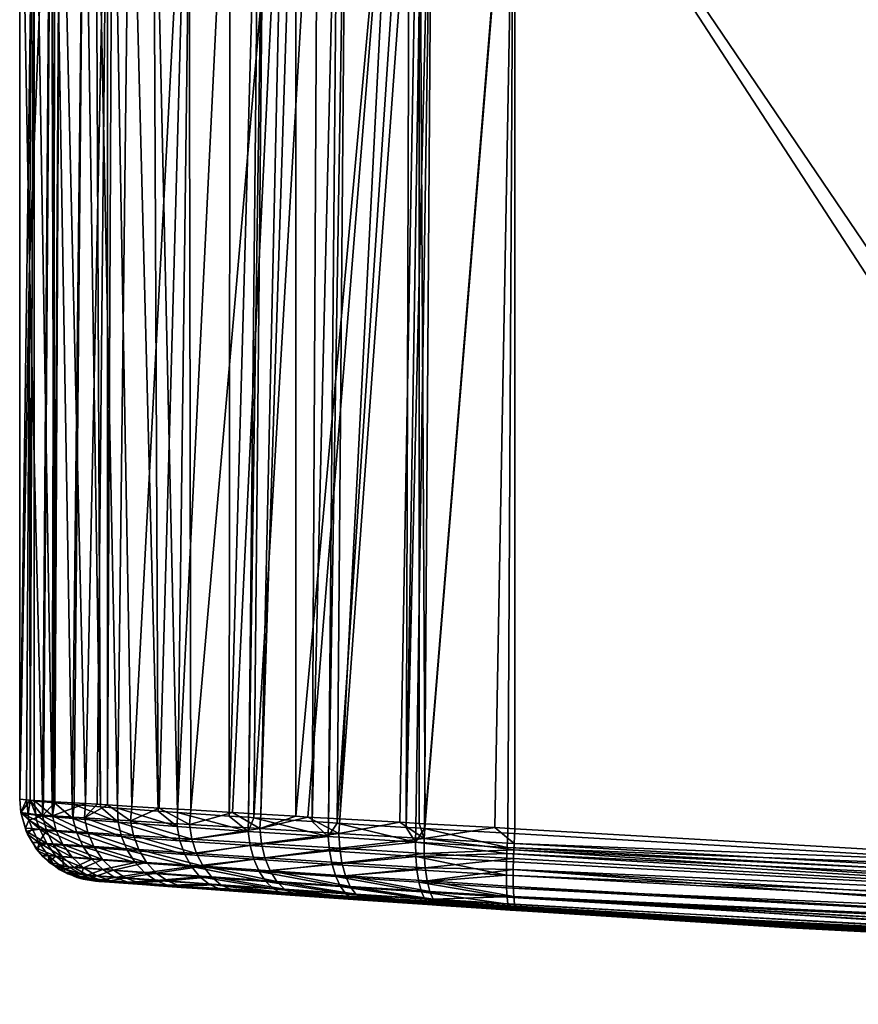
# Model space of a CAD drawing. Extents: x -0.096 to 0.096, y -0.15 to 0.
# Tile 1 of 256: x -0.096 to -0.076, y -0.048 to -0.024. Entities that reach past the tile are written whole.
import ezdxf

# ---------------------------------------------------------------- set-up
doc = ezdxf.new("R2010")
doc.units = 0
doc.layers.add('mesh', color=7, linetype='CONTINUOUS')

msp = doc.modelspace()

# ---------------------------------------------------------------- meshes
at = {"layer": 'mesh'}
mesh = msp.add_polyface(dxfattribs=at)
corners = [(-0.093675, -0.016482, 0.012563), (-0.093732, -0.017, 0.012599), (-0.09386, -0.017, 0.012331), (-0.09514, -0.017, 0.009329), (-0.094949, -0.016482, 0.009888), (-0.095014, -0.017, 0.00991), (-0.095649, -0.017, 0.007), (-0.095621, -0.016665, 0.006997), (-0.091873, -0.017, 0.014926), (-0.091825, -0.016482, 0.014878), (-0.089532, -0.017, 0.016769), (-0.095229, -0.017023, -0.009015), (-0.095227, -0.016653, -0.009012), (-0.09525, -0.017021, -0.008912), (-0.095164, -0.017026, -0.009341), (-0.092649, -0.016697, -0.013925), (-0.093332, -0.016689, -0.013036), (-0.092746, -0.01707, -0.013844), (-0.093261, -0.043316, 0.013185), (-0.093857, -0.04328, 0.012323), (-0.094397, -0.043247, 0.011275), (-0.095178, -0.043199, 0.009338), (-0.095206, -0.043197, 0.009199), (-0.096, -0.043144, 0.0001), (-0.096, -0.017, 0.0001), (-0.095743, -0.043162, 0.005988), (-0.095649, -0.043169, 0.007), (-0.095759, -0.030078, -0.005801), (-0.096, -0.017, -0.0001), (-0.096, -0.043144, -0.0001), (-0.095668, -0.017, -0.006814), (-0.095148, -0.043233, -0.008163), (-0.095416, -0.043205, -0.007043), (-0.095443, -0.043202, -0.006927), (-0.095972, -0.016665, 0.0001), (-0.095972, -0.016665, -0.0001), (-0.09563, -0.016635, -0.00681), (-0.094429, -0.017042, -0.011096), (-0.091889, -0.016705, -0.014755), (-0.091814, -0.01708, -0.014763), (-0.090867, -0.017091, -0.015698), (-0.093304, -0.017062, -0.013018), (-0.094452, -0.016672, -0.011104), (-0.094148, -0.017049, -0.011769), (-0.092146, -0.043464, -0.012941), (-0.092617, -0.04343, -0.012497), (-0.093611, -0.043357, -0.011137), (-0.09403, -0.043326, -0.010562), (-0.094723, -0.043269, -0.009076)]
mesh.append_faces([[corners[k] for k in face] for face in [(0, 1, 2, 2), (3, 4, 5, 5), (6, 7, 3, 3), (4, 2, 5, 5), (0, 8, 1, 1), (9, 10, 8, 8), (11, 12, 13, 13), (11, 14, 12, 12), (15, 16, 17, 17), (18, 1, 8, 8), (19, 2, 1, 1), (20, 5, 2, 2), (21, 3, 5, 5), (22, 6, 3, 3), (6, 23, 24, 24), (6, 25, 23, 23), (26, 25, 6, 6), (27, 28, 29, 29), (30, 28, 27, 27), (13, 30, 27, 27), (11, 31, 14, 14), (13, 32, 11, 11), (27, 33, 13, 13), (29, 24, 23, 23), (29, 28, 24, 24), (34, 6, 24, 24), (35, 24, 28, 28), (28, 30, 35, 35), (13, 36, 30, 30), (12, 14, 37, 37), (38, 39, 40, 40), (16, 41, 17, 17), (42, 43, 41, 41), (37, 43, 42, 42), (15, 17, 39, 39), (39, 44, 40, 40), (17, 44, 39, 39), (41, 45, 17, 17), (43, 46, 41, 41), (37, 47, 43, 43), (14, 48, 37, 37)]])
mesh = msp.add_polyface(dxfattribs=at)
corners = [(-0.086147, -0.016739, -0.018092), (-0.086145, -0.017119, -0.018077), (-0.085936, -0.017119, -0.018118), (-0.08824, -0.016731, -0.017318), (-0.088232, -0.01711, -0.017298), (-0.08803, -0.017111, -0.01738), (-0.086487, -0.017118, -0.018009), (-0.088728, -0.017107, -0.017096), (-0.083919, -0.017, 0.018644), (-0.083919, -0.04386, 0.018644), (-0.084404, -0.043833, 0.01859), (-0.086109, -0.043738, 0.018205), (-0.086252, -0.017, 0.018153), (-0.086256, -0.04373, 0.018172), (-0.088189, -0.04362, 0.017433), (-0.086834, -0.017, 0.01803), (-0.086726, -0.043703, 0.018066), (-0.089532, -0.017, 0.016769), (-0.090118, -0.043506, 0.016333), (-0.090803, -0.043465, 0.015877), (-0.089263, -0.017, 0.016894), (-0.089262, -0.043557, 0.016901), (-0.08897, -0.043575, 0.017096), (-0.086572, -0.043828, -0.016344), (-0.08612, -0.043855, -0.01643), (-0.084091, -0.043973, -0.016817), (-0.083945, -0.017124, -0.018509), (-0.086334, -0.043842, -0.016389), (-0.088252, -0.043725, -0.015669), (-0.088461, -0.043712, -0.015585), (-0.088864, -0.043687, -0.015424), (-0.090284, -0.043592, -0.014513), (-0.090023, -0.017097, -0.01625), (-0.090418, -0.043583, -0.014427), (-0.09015, -0.017096, -0.016167), (-0.090886, -0.043552, -0.014127), (-0.090867, -0.017091, -0.015698), (-0.065776, -0.045038, -0.018292), (-0.057797, -0.017124, -0.020552), (-0.083943, -0.016745, -0.018488), (-0.091824, -0.043403, 0.014892), (-0.091873, -0.017, 0.014926), (-0.092146, -0.043464, -0.012941), (-0.064964, -0.044954, 0.020206), (-0.058535, -0.017, 0.020643)]
mesh.append_faces([[corners[k] for k in face] for face in [(0, 1, 2, 2), (3, 4, 5, 5), (6, 3, 5, 5), (0, 6, 1, 1), (3, 7, 4, 4), (8, 9, 10, 10), (11, 8, 10, 10), (11, 12, 8, 8), (13, 12, 11, 11), (12, 14, 15, 15), (12, 16, 14, 14), (13, 16, 12, 12), (17, 18, 19, 19), (20, 18, 17, 17), (20, 21, 18, 18), (15, 21, 20, 20), (15, 22, 21, 21), (14, 22, 15, 15), (23, 2, 1, 1), (24, 25, 26, 26), (2, 24, 26, 26), (23, 27, 2, 2), (6, 23, 1, 1), (6, 28, 23, 23), (5, 28, 6, 6), (5, 29, 28, 28), (4, 29, 5, 5), (4, 30, 29, 29), (7, 30, 4, 4), (7, 31, 30, 30), (32, 31, 7, 7), (32, 33, 31, 31), (34, 33, 32, 32), (34, 35, 33, 33), (36, 35, 34, 34), (37, 38, 26, 26), (39, 2, 26, 26), (38, 39, 26, 26), (40, 41, 17, 17), (17, 19, 40, 40), (36, 42, 35, 35), (43, 8, 44, 44)]])
mesh = msp.add_polyface(dxfattribs=at)
corners = [(-0.095203, -0.043545, 0.009189), (-0.095206, -0.043197, 0.009199), (-0.095178, -0.043199, 0.009338), (-0.095649, -0.043169, 0.007), (-0.093298, -0.043665, 0.013192), (-0.093857, -0.04328, 0.012323), (-0.093261, -0.043316, 0.013185), (-0.094422, -0.043595, 0.011272), (-0.094106, -0.043265, 0.011962), (-0.094397, -0.043247, 0.011275), (-0.095142, -0.043201, 0.009513), (-0.094699, -0.043613, -0.009188), (-0.094672, -0.043273, -0.009186), (-0.094723, -0.043269, -0.009076), (-0.093594, -0.0437, -0.011167), (-0.09403, -0.043326, -0.010562), (-0.095444, -0.043547, -0.007043), (-0.095443, -0.043202, -0.006927), (-0.095748, -0.04317, -0.005649), (-0.095416, -0.043205, -0.007043), (-0.095148, -0.043233, -0.008163), (-0.095792, -0.043503, -0.004786), (-0.095836, -0.043156, -0.004791), (-0.091873, -0.017, 0.014926), (-0.092599, -0.043357, 0.014144), (-0.093732, -0.017, 0.012599), (-0.09386, -0.017, 0.012331), (-0.095014, -0.017, 0.00991), (-0.09514, -0.017, 0.009329), (-0.095649, -0.017, 0.007), (-0.095759, -0.030078, -0.005801), (-0.096, -0.043144, -0.0001), (-0.095164, -0.017026, -0.009341), (-0.095229, -0.017023, -0.009015), (-0.09525, -0.017021, -0.008912), (-0.095606, -0.043517, 0.006993), (-0.095974, -0.043465, 0.0001), (-0.096, -0.043144, 0.0001), (-0.095743, -0.043162, 0.005988), (-0.095968, -0.043465, -0.0001), (-0.091824, -0.043403, 0.014892), (-0.092746, -0.01707, -0.013844), (-0.092617, -0.04343, -0.012497), (-0.092146, -0.043464, -0.012941), (-0.093304, -0.017062, -0.013018), (-0.093611, -0.043357, -0.011137), (-0.094148, -0.017049, -0.011769), (-0.094429, -0.017042, -0.011096)]
mesh.append_faces([[corners[k] for k in face] for face in [(0, 1, 2, 2), (0, 3, 1, 1), (4, 5, 6, 6), (7, 8, 5, 5), (7, 9, 8, 8), (0, 10, 9, 9), (2, 10, 0, 0), (11, 12, 13, 13), (14, 15, 12, 12), (16, 17, 18, 18), (16, 19, 17, 17), (20, 19, 16, 16), (21, 18, 22, 22), (21, 16, 18, 18), (6, 23, 24, 24), (5, 25, 6, 6), (8, 26, 5, 5), (9, 26, 8, 8), (10, 27, 9, 9), (2, 27, 10, 10), (1, 28, 2, 2), (3, 29, 1, 1), (30, 31, 22, 22), (32, 20, 13, 13), (33, 19, 20, 20), (34, 17, 19, 19), (30, 18, 17, 17), (22, 18, 30, 30), (0, 35, 3, 3), (36, 37, 38, 38), (35, 38, 3, 3), (35, 36, 38, 38), (36, 31, 37, 37), (36, 39, 31, 31), (39, 22, 31, 31), (39, 21, 22, 22), (24, 23, 40, 40), (41, 42, 43, 43), (44, 45, 42, 42), (46, 15, 45, 45), (47, 12, 15, 15), (47, 13, 12, 12)]])
mesh = msp.add_polyface(dxfattribs=at)
corners = [(-0.083919, -0.04386, 0.018644), (-0.064964, -0.044954, 0.020206), (-0.083938, -0.04422, 0.018595), (-0.086132, -0.044096, 0.018207), (-0.086109, -0.043738, 0.018205), (-0.084404, -0.043833, 0.01859), (-0.086256, -0.04373, 0.018172), (-0.086726, -0.043703, 0.018066), (-0.08897, -0.043575, 0.017096), (-0.088189, -0.04362, 0.017433), (-0.088215, -0.043974, 0.01744), (-0.090098, -0.044222, 0.016234), (-0.088192, -0.044339, 0.017337), (-0.09014, -0.043859, 0.01633), (-0.089262, -0.043557, 0.016901), (-0.091797, -0.044116, 0.014815), (-0.083946, -0.044375, 0.018574), (-0.086128, -0.044464, 0.0181), (-0.090118, -0.043506, 0.016333), (-0.090803, -0.043465, 0.015877), (-0.091855, -0.043754, 0.0149), (-0.08612, -0.043855, -0.01643), (-0.084107, -0.044318, -0.01675), (-0.084091, -0.043973, -0.016817), (-0.086345, -0.044187, -0.016352), (-0.086334, -0.043842, -0.016389), (-0.086572, -0.043828, -0.016344), (-0.084114, -0.044463, -0.016722), (-0.090426, -0.043925, -0.014409), (-0.090418, -0.043583, -0.014427), (-0.090886, -0.043552, -0.014127), (-0.090284, -0.043592, -0.014513), (-0.08847, -0.044053, -0.015558), (-0.090377, -0.044272, -0.014305), (-0.088864, -0.043687, -0.015424), (-0.088461, -0.043712, -0.015585), (-0.088252, -0.043725, -0.015669), (-0.08844, -0.044401, -0.015444), (-0.065776, -0.045038, -0.018292), (-0.085936, -0.017119, -0.018118), (-0.083945, -0.017124, -0.018509), (-0.083919, -0.017, 0.018644), (-0.092146, -0.043464, -0.012941)]
mesh.append_faces([[corners[k] for k in face] for face in [(0, 1, 2, 2), (3, 4, 5, 5), (3, 6, 4, 4), (7, 6, 3, 3), (8, 9, 10, 10), (11, 10, 12, 12), (13, 10, 11, 11), (13, 8, 10, 10), (14, 8, 13, 13), (15, 13, 11, 11), (2, 5, 0, 0), (2, 3, 5, 5), (16, 3, 2, 2), (16, 17, 3, 3), (13, 18, 14, 14), (13, 19, 18, 18), (20, 19, 13, 13), (10, 3, 12, 12), (10, 7, 3, 3), (9, 7, 10, 10), (21, 22, 23, 23), (21, 24, 22, 22), (25, 24, 21, 21), (25, 26, 24, 24), (24, 27, 22, 22), (28, 29, 30, 30), (28, 31, 29, 29), (32, 28, 33, 33), (32, 31, 28, 28), (32, 34, 31, 31), (32, 35, 34, 34), (36, 35, 32, 32), (37, 32, 33, 33), (24, 32, 37, 37), (24, 36, 32, 32), (26, 36, 24, 24), (22, 38, 23, 23), (39, 25, 21, 21), (38, 40, 23, 23), (0, 41, 1, 1), (30, 42, 28, 28)]])
mesh = msp.add_polyface(dxfattribs=at)
corners = [(-0.061488, -0.047086, 0.018814), (-0.060696, -0.04714, 0.018481), (-0.061462, -0.0471, 0.018423), (-0.058248, -0.047268, 0.018664), (-0.061521, -0.045485, 0.020413), (-0.058532, -0.045227, 0.020598), (-0.046, -0.045758, 0.021364), (-0.061503, -0.045101, 0.020417), (-0.064964, -0.044954, 0.020206), (-0.055852, -0.047342, -0.017293), (-0.055828, -0.047337, -0.016892), (-0.045909, -0.047759, -0.017476), (-0.055883, -0.045848, -0.018881), (-0.057684, -0.045385, -0.018776), (-0.065776, -0.045038, -0.018292), (-0.055866, -0.045463, -0.018884), (-0.046701, -0.045857, -0.019433), (-0.084114, -0.044463, -0.016722), (-0.055891, -0.0462, -0.018759), (-0.060696, -0.047131, -0.016606), (-0.064981, -0.046949, -0.016353), (-0.055893, -0.046534, -0.018566), (-0.084121, -0.045299, -0.01619), (-0.055891, -0.04683, -0.018307), (-0.05584, -0.017124, -0.020705), (-0.057797, -0.017124, -0.020552), (-0.039702, -0.043574, 0.021659), (-0.039936, -0.039733, 0.021649), (-0.039857, -0.042397, 0.021652), (-0.032852, -0.048143, -0.008), (-0.034761, -0.048096, 0.016074), (-0.03939, -0.046346, 0.02163), (-0.061531, -0.045856, 0.020305), (-0.039371, -0.047384, 0.021077), (-0.061524, -0.046792, 0.019542), (-0.061533, -0.046533, 0.01986), (-0.039353, -0.047633, 0.020761), (-0.061508, -0.046978, 0.019185), (-0.039331, -0.047815, 0.020406), (-0.039345, -0.047727, 0.02063), (-0.039305, -0.047925, 0.020039), (-0.039315, -0.047907, 0.020174), (-0.039382, -0.04713, 0.021302), (-0.061536, -0.046214, 0.020119), (-0.03939, -0.046751, 0.021514), (-0.027627, -0.047944, -0.019225), (-0.055883, -0.04707, -0.017996), (-0.027628, -0.046729, -0.020106), (-0.027632, -0.04708, -0.019989), (-0.027632, -0.047712, -0.019541), (-0.084107, -0.045531, -0.015873), (-0.055869, -0.047242, -0.01765), (-0.058535, -0.017, 0.020643)]
mesh.append_faces([[corners[k] for k in face] for face in [(0, 1, 2, 2), (3, 1, 0, 0), (4, 5, 6, 6), (4, 7, 5, 5), (8, 7, 4, 4), (9, 10, 11, 11), (12, 13, 14, 14), (12, 15, 13, 13), (16, 15, 12, 12), (17, 18, 12, 12), (19, 9, 20, 20), (19, 10, 9, 9), (21, 22, 23, 23), (24, 15, 16, 16), (25, 13, 15, 15), (14, 13, 25, 25), (26, 6, 5, 5), (27, 28, 5, 5), (19, 29, 10, 10), (3, 30, 1, 1), (19, 2, 1, 1), (4, 31, 32, 32), (6, 31, 4, 4), (33, 34, 35, 35), (36, 37, 34, 34), (37, 38, 0, 0), (39, 38, 37, 37), (0, 40, 3, 3), (38, 41, 0, 0), (42, 35, 43, 43), (42, 33, 35, 35), (44, 43, 32, 32), (44, 42, 43, 43), (45, 23, 46, 46), (47, 12, 18, 18), (21, 48, 18, 18), (23, 49, 21, 21), (46, 50, 51, 51), (23, 50, 46, 46), (52, 5, 7, 7), (8, 52, 7, 7)]])
mesh = msp.add_polyface(dxfattribs=at)
corners = [(-0.093298, -0.043665, 0.013192), (-0.093261, -0.043316, 0.013185), (-0.092599, -0.043357, 0.014144), (-0.094337, -0.043953, 0.011219), (-0.095203, -0.043545, 0.009189), (-0.094422, -0.043595, 0.011272), (-0.095111, -0.043902, 0.009155), (-0.093857, -0.04328, 0.012323), (-0.093225, -0.044024, 0.013122), (-0.094397, -0.043247, 0.011275), (-0.091855, -0.043754, 0.0149), (-0.091797, -0.044116, 0.014815), (-0.095774, -0.04365, -0.004784), (-0.095859, -0.043846, -0.0001), (-0.095693, -0.043856, -0.004777), (-0.093594, -0.0437, -0.011167), (-0.094672, -0.043273, -0.009186), (-0.094699, -0.043613, -0.009188), (-0.095444, -0.043547, -0.007043), (-0.095792, -0.043503, -0.004786), (-0.095348, -0.043901, -0.007013), (-0.093514, -0.04405, -0.011096), (-0.094608, -0.043965, -0.009136), (-0.092089, -0.044154, -0.01284), (-0.092156, -0.043806, -0.01293), (-0.095148, -0.043233, -0.008163), (-0.094723, -0.043269, -0.009076), (-0.095588, -0.043663, 0.00699), (-0.095506, -0.043874, 0.00698), (-0.095606, -0.043517, 0.006993), (-0.091824, -0.043403, 0.014892), (-0.090803, -0.043465, 0.015877), (-0.095974, -0.043465, 0.0001), (-0.095844, -0.043919, 0.0001), (-0.095968, -0.043465, -0.0001), (-0.095811, -0.043993, -0.0001), (-0.093611, -0.043357, -0.011137), (-0.09403, -0.043326, -0.010562), (-0.092617, -0.04343, -0.012497), (-0.092146, -0.043464, -0.012941), (-0.090426, -0.043925, -0.014409)]
mesh.append_faces([[corners[k] for k in face] for face in [(0, 1, 2, 2), (3, 4, 5, 5), (3, 6, 4, 4), (0, 5, 7, 7), (8, 5, 0, 0), (8, 3, 5, 5), (4, 9, 5, 5), (10, 0, 2, 2), (11, 0, 10, 10), (11, 8, 0, 0), (12, 13, 14, 14), (15, 16, 17, 17), (12, 18, 19, 19), (12, 20, 18, 18), (14, 20, 12, 12), (21, 17, 22, 22), (21, 15, 17, 17), (23, 24, 15, 15), (22, 18, 20, 20), (17, 18, 22, 22), (17, 25, 18, 18), (26, 25, 17, 17), (27, 6, 28, 28), (6, 29, 4, 4), (27, 29, 6, 6), (10, 30, 31, 31), (10, 2, 30, 30), (32, 28, 33, 33), (27, 32, 29, 29), (27, 28, 32, 32), (33, 34, 32, 32), (33, 13, 34, 34), (33, 35, 13, 13), (12, 34, 13, 13), (19, 34, 12, 12), (13, 35, 14, 14), (24, 36, 15, 15), (36, 37, 15, 15), (24, 38, 36, 36), (24, 39, 38, 38), (40, 39, 24, 24)]])
mesh = msp.add_polyface(dxfattribs=at)
corners = [(-0.093786, -0.045134, 0.008759), (-0.093416, -0.045192, 0.008652), (-0.093565, -0.045181, 0.008232), (-0.093093, -0.044371, 0.013011), (-0.094337, -0.043953, 0.011219), (-0.093225, -0.044024, 0.013122), (-0.094188, -0.044298, 0.011135), (-0.092903, -0.044684, 0.01286), (-0.093976, -0.04461, 0.011023), (-0.093713, -0.044869, 0.010889), (-0.094121, -0.045011, 0.008856), (-0.09444, -0.044817, 0.008949), (-0.093414, -0.045062, 0.01074), (-0.092666, -0.044943, 0.012679), (-0.094292, -0.045066, 0.00685), (-0.093099, -0.045184, 0.010586), (-0.092397, -0.045135, 0.012478), (-0.094331, -0.045081, -0.004678), (-0.094106, -0.045141, -0.002377), (-0.093988, -0.04515, -0.004654), (-0.094017, -0.045118, -0.006657), (-0.093649, -0.045175, -0.006567), (-0.093584, -0.04518, -0.006939), (-0.093183, -0.044686, -0.01084), (-0.094239, -0.044606, -0.00895), (-0.093975, -0.044858, -0.008823), (-0.094454, -0.044302, -0.009056), (-0.093376, -0.044385, -0.010985), (-0.093514, -0.04405, -0.011096), (-0.094608, -0.043965, -0.009136), (-0.093677, -0.045047, -0.008683), (-0.094352, -0.044996, -0.006744), (-0.092945, -0.044935, -0.010666), (-0.091973, -0.044487, -0.012703), (-0.093, -0.045223, -0.008377), (-0.092711, -0.045244, -0.009086), (-0.093362, -0.045166, -0.008539), (-0.092089, -0.044154, -0.01284), (-0.093594, -0.0437, -0.011167), (-0.092676, -0.04512, -0.010474), (-0.092786, -0.045238, 0.010435), (-0.094133, -0.045098, 0.006833), (-0.093806, -0.045164, 0.0068), (-0.09406, -0.045145, 0.003454)]
mesh.append_faces([[corners[k] for k in face] for face in [(0, 1, 2, 2), (3, 4, 5, 5), (3, 6, 4, 4), (7, 6, 3, 3), (7, 8, 6, 6), (9, 10, 11, 11), (9, 12, 10, 10), (13, 12, 9, 9), (10, 0, 14, 14), (12, 0, 10, 10), (12, 15, 0, 0), (16, 15, 12, 12), (8, 9, 11, 11), (7, 9, 8, 8), (7, 13, 9, 9), (17, 18, 19, 19), (20, 21, 22, 22), (20, 19, 21, 21), (17, 19, 20, 20), (23, 24, 25, 25), (23, 26, 24, 24), (27, 26, 23, 23), (28, 29, 27, 27), (30, 31, 20, 20), (30, 25, 31, 31), (32, 25, 30, 30), (32, 23, 25, 25), (33, 28, 27, 27), (34, 35, 36, 36), (37, 38, 28, 28), (30, 39, 32, 32), (30, 36, 39, 39), (20, 36, 30, 30), (20, 34, 36, 36), (22, 34, 20, 20), (0, 40, 1, 1), (15, 40, 0, 0), (41, 2, 42, 42), (41, 0, 2, 2), (41, 14, 0, 0), (43, 41, 42, 42)]])
mesh = msp.add_polyface(dxfattribs=at)
corners = [(-0.095156, -0.04476, 0.0001), (-0.095278, -0.044662, -0.000099), (-0.095288, -0.044674, 0.0001), (-0.095164, -0.044753, -0.000099), (-0.095034, -0.044856, -0.000098), (-0.095611, -0.04433, 0.0001), (-0.09569, -0.044186, -0.000099), (-0.095688, -0.044194, 0.0001), (-0.095303, -0.044517, -0.004747), (-0.094454, -0.044302, -0.009056), (-0.095348, -0.043901, -0.007013), (-0.095183, -0.044242, -0.006965), (-0.095341, -0.044219, 0.006961), (-0.094949, -0.044247, 0.009103), (-0.094722, -0.044558, 0.009033), (-0.095506, -0.043874, 0.00698), (-0.095111, -0.043902, 0.009155), (-0.095118, -0.04453, 0.006937), (-0.094811, -0.044789, 0.006904), (-0.095449, -0.044502, 0.0001), (-0.095844, -0.043919, 0.0001), (-0.094827, -0.044957, 0.0001), (-0.094888, -0.044922, -0.000098), (-0.095435, -0.044537, -0.000099), (-0.095552, -0.044405, -0.000099), (-0.095811, -0.043993, -0.0001), (-0.09553, -0.0442, -0.004764), (-0.095693, -0.043856, -0.004777), (-0.094922, -0.044837, -0.004719), (-0.094954, -0.044549, -0.006902)]
mesh.append_faces([[corners[k] for k in face] for face in [(0, 1, 2, 2), (0, 3, 1, 1), (4, 3, 0, 0), (5, 6, 7, 7), (8, 1, 3, 3), (9, 10, 11, 11), (12, 13, 14, 14), (12, 15, 13, 13), (15, 16, 13, 13), (14, 17, 12, 12), (2, 18, 0, 0), (2, 17, 18, 18), (19, 17, 2, 2), (5, 17, 19, 19), (5, 12, 17, 17), (7, 12, 5, 5), (7, 20, 12, 12), (20, 15, 12, 12), (21, 4, 0, 0), (21, 22, 4, 4), (2, 23, 19, 19), (2, 1, 23, 23), (19, 24, 5, 5), (19, 23, 24, 24), (7, 25, 20, 20), (7, 6, 25, 25), (5, 24, 6, 6), (8, 24, 23, 23), (26, 24, 8, 8), (26, 6, 24, 24), (26, 25, 6, 6), (27, 25, 26, 26), (28, 4, 22, 22), (28, 3, 4, 4), (8, 3, 28, 28), (23, 1, 8, 8), (29, 8, 28, 28), (29, 26, 8, 8), (11, 26, 29, 29), (10, 26, 11, 11), (27, 26, 10, 10)]])
mesh = msp.add_polyface(dxfattribs=at)
corners = [(-0.094188, -0.044298, 0.011135), (-0.095111, -0.043902, 0.009155), (-0.094337, -0.043953, 0.011219), (-0.094949, -0.044247, 0.009103), (-0.093976, -0.04461, 0.011023), (-0.094722, -0.044558, 0.009033), (-0.09444, -0.044817, 0.008949), (-0.094674, -0.044956, -0.004702), (-0.094607, -0.045049, -0.000098), (-0.094475, -0.045052, -0.004688), (-0.094352, -0.044996, -0.006744), (-0.093975, -0.044858, -0.008823), (-0.094671, -0.044805, -0.006827), (-0.094239, -0.044606, -0.00895), (-0.093376, -0.044385, -0.010985), (-0.094608, -0.043965, -0.009136), (-0.094454, -0.044302, -0.009056), (-0.094017, -0.045118, -0.006657), (-0.094331, -0.045081, -0.004678), (-0.094954, -0.044549, -0.006902), (-0.095183, -0.044242, -0.006965), (-0.095348, -0.043901, -0.007013), (-0.094811, -0.044789, 0.006904), (-0.095118, -0.04453, 0.006937), (-0.094491, -0.04497, 0.00687), (-0.094121, -0.045011, 0.008856), (-0.094292, -0.045066, 0.00685), (-0.09406, -0.045145, 0.003454), (-0.094448, -0.045093, 0.0001), (-0.094133, -0.045098, 0.006833), (-0.094147, -0.045138, 0.0001), (-0.094827, -0.044957, 0.0001), (-0.095156, -0.04476, 0.0001), (-0.094446, -0.045081, -0.000098), (-0.094147, -0.045138, -0.000097), (-0.094888, -0.044922, -0.000098), (-0.094106, -0.045141, -0.002377), (-0.094922, -0.044837, -0.004719)]
mesh.append_faces([[corners[k] for k in face] for face in [(0, 1, 2, 2), (0, 3, 1, 1), (4, 3, 0, 0), (4, 5, 3, 3), (4, 6, 5, 5), (7, 8, 9, 9), (10, 7, 9, 9), (11, 12, 10, 10), (11, 13, 12, 12), (14, 15, 16, 16), (17, 9, 18, 18), (17, 10, 9, 9), (13, 19, 12, 12), (13, 20, 19, 19), (16, 20, 13, 13), (15, 21, 16, 16), (6, 22, 23, 23), (6, 24, 22, 22), (6, 25, 24, 24), (25, 26, 24, 24), (5, 6, 23, 23), (27, 28, 29, 29), (30, 28, 27, 27), (29, 28, 31, 31), (31, 26, 29, 29), (31, 24, 26, 26), (32, 24, 31, 31), (32, 22, 24, 24), (33, 30, 34, 34), (33, 28, 30, 30), (28, 35, 31, 31), (28, 8, 35, 35), (33, 8, 28, 28), (33, 34, 36, 36), (18, 33, 36, 36), (9, 33, 18, 18), (9, 8, 33, 33), (7, 35, 8, 8), (37, 35, 7, 7), (10, 37, 7, 7), (10, 12, 37, 37), (12, 19, 37, 37)]])
mesh = msp.add_polyface(dxfattribs=at)
corners = [(-0.090844, -0.045347, 0.013766), (-0.090565, -0.045398, 0.013483), (-0.092112, -0.045256, 0.012269), (-0.091765, -0.045312, 0.012153), (-0.091797, -0.044116, 0.014815), (-0.090098, -0.044222, 0.016234), (-0.091687, -0.044464, 0.014679), (-0.091855, -0.043754, 0.0149), (-0.09014, -0.043859, 0.01633), (-0.092666, -0.044943, 0.012679), (-0.092397, -0.045135, 0.012478), (-0.093414, -0.045062, 0.01074), (-0.091323, -0.045037, 0.014271), (-0.091091, -0.045228, 0.014023), (-0.093099, -0.045184, 0.010586), (-0.093225, -0.044024, 0.013122), (-0.093093, -0.044371, 0.013011), (-0.091526, -0.044777, 0.014494), (-0.092903, -0.044684, 0.01286), (-0.092711, -0.045244, -0.009086), (-0.092058, -0.045291, -0.010046), (-0.092393, -0.045237, -0.010276), (-0.090377, -0.044272, -0.014305), (-0.092089, -0.044154, -0.01284), (-0.091973, -0.044487, -0.012703), (-0.090426, -0.043925, -0.014409), (-0.090286, -0.044605, -0.014146), (-0.091809, -0.044786, -0.012522), (-0.093183, -0.044686, -0.01084), (-0.092945, -0.044935, -0.010666), (-0.093376, -0.044385, -0.010985), (-0.093514, -0.04405, -0.011096), (-0.092676, -0.04512, -0.010474), (-0.091374, -0.045214, -0.012068), (-0.091605, -0.045032, -0.012306), (-0.093362, -0.045166, -0.008539), (-0.09113, -0.045328, -0.011821), (-0.091394, -0.045339, -0.011021), (-0.092156, -0.043806, -0.01293), (-0.093584, -0.04518, -0.006939), (-0.091523, -0.04533, -0.009689), (-0.093, -0.045223, -0.008377), (-0.093649, -0.045175, -0.006567), (-0.090848, -0.045378, -0.011539), (-0.092786, -0.045238, 0.010435)]
mesh.append_faces([[corners[k] for k in face] for face in [(0, 1, 2, 2), (1, 3, 2, 2), (4, 5, 6, 6), (7, 8, 4, 4), (9, 10, 11, 11), (12, 10, 9, 9), (12, 13, 10, 10), (10, 2, 14, 14), (13, 2, 10, 10), (13, 0, 2, 2), (6, 15, 4, 4), (6, 16, 15, 15), (17, 16, 6, 6), (17, 18, 16, 16), (17, 9, 18, 18), (17, 12, 9, 9), (19, 20, 21, 21), (22, 23, 24, 24), (22, 25, 23, 23), (26, 24, 27, 27), (27, 28, 29, 29), (27, 30, 28, 28), (24, 30, 27, 27), (23, 31, 24, 24), (32, 33, 34, 34), (32, 21, 33, 33), (35, 21, 32, 32), (35, 19, 21, 21), (21, 36, 33, 33), (21, 37, 36, 36), (20, 37, 21, 21), (25, 38, 23, 23), (29, 34, 27, 27), (29, 32, 34, 34), (39, 40, 41, 41), (39, 42, 40, 40), (40, 19, 41, 41), (40, 20, 19, 19), (37, 20, 40, 40), (40, 43, 37, 37), (2, 44, 14, 14), (2, 3, 44, 44)]])
mesh = msp.add_polyface(dxfattribs=at)
corners = [(-0.08582, -0.045693, 0.016663), (-0.085721, -0.045732, 0.016279), (-0.086152, -0.045704, 0.016192), (-0.087932, -0.045267, 0.016643), (-0.08599, -0.045394, 0.017361), (-0.085909, -0.045582, 0.017018), (-0.088048, -0.045007, 0.01693), (-0.089888, -0.044887, 0.015865), (-0.088137, -0.044691, 0.017165), (-0.090014, -0.044572, 0.016078), (-0.088192, -0.044339, 0.017337), (-0.087796, -0.045455, 0.016323), (-0.089726, -0.045146, 0.015606), (-0.087649, -0.045569, 0.015991), (-0.088285, -0.045558, 0.015264), (-0.089338, -0.045452, 0.015019), (-0.087478, -0.045613, 0.015616), (-0.086056, -0.045135, 0.017668), (-0.086102, -0.044818, 0.017918), (-0.086128, -0.044464, 0.0181), (-0.086132, -0.044096, 0.018207), (-0.089538, -0.045336, 0.015318), (-0.088289, -0.045029, -0.015034), (-0.086259, -0.045163, -0.015794), (-0.086307, -0.044867, -0.016044), (-0.08775, -0.045595, -0.013813), (-0.087893, -0.045554, -0.014126), (-0.089397, -0.04548, -0.01281), (-0.086027, -0.045681, -0.01482), (-0.085926, -0.045718, -0.014451), (-0.088379, -0.044733, -0.015268), (-0.086336, -0.044535, -0.016232), (-0.090157, -0.044902, -0.013935), (-0.08844, -0.044401, -0.015444), (-0.086345, -0.044187, -0.016352), (-0.088172, -0.045271, -0.014754), (-0.086114, -0.045578, -0.015163), (-0.086193, -0.045403, -0.015495), (-0.088038, -0.045447, -0.014445), (-0.089994, -0.045146, -0.013683), (-0.089808, -0.045325, -0.013406), (-0.089611, -0.045435, -0.013118), (-0.091523, -0.04533, -0.009689), (-0.093649, -0.045175, -0.006567), (-0.085541, -0.045745, -0.014586)]
mesh.append_faces([[corners[k] for k in face] for face in [(0, 1, 2, 2), (3, 4, 5, 5), (3, 6, 4, 4), (7, 6, 3, 3), (7, 8, 6, 6), (9, 10, 8, 8), (11, 5, 0, 0), (11, 3, 5, 5), (12, 3, 11, 11), (13, 14, 15, 15), (16, 14, 13, 13), (6, 17, 4, 4), (6, 18, 17, 17), (8, 18, 6, 6), (8, 19, 18, 18), (10, 19, 8, 8), (10, 20, 19, 19), (11, 13, 21, 21), (0, 13, 11, 11), (0, 16, 13, 13), (2, 16, 0, 0), (22, 23, 24, 24), (25, 26, 27, 27), (25, 28, 26, 26), (29, 28, 25, 25), (30, 24, 31, 31), (30, 22, 24, 24), (32, 22, 30, 30), (33, 31, 34, 34), (33, 30, 31, 31), (35, 36, 37, 37), (35, 38, 36, 36), (39, 38, 35, 35), (38, 28, 36, 36), (38, 26, 28, 28), (40, 26, 38, 38), (40, 41, 26, 26), (22, 37, 23, 23), (22, 35, 37, 37), (32, 35, 22, 22), (42, 29, 25, 25), (43, 44, 29, 29)]])
mesh = msp.add_polyface(dxfattribs=at)
corners = [(-0.083895, -0.045806, 0.017012), (-0.077199, -0.046275, 0.017247), (-0.083865, -0.045856, 0.016653), (-0.085909, -0.045582, 0.017018), (-0.083922, -0.045697, 0.017377), (-0.083908, -0.045785, 0.017166), (-0.08582, -0.045693, 0.016663), (-0.085721, -0.045732, 0.016279), (-0.083952, -0.044586, 0.018485), (-0.086128, -0.044464, 0.0181), (-0.083946, -0.044375, 0.018574), (-0.086102, -0.044818, 0.017918), (-0.086027, -0.045681, -0.01482), (-0.084062, -0.045799, -0.015177), (-0.084074, -0.045779, -0.015324), (-0.086336, -0.044535, -0.016232), (-0.084119, -0.044664, -0.016627), (-0.084114, -0.044463, -0.016722), (-0.084033, -0.045845, -0.01483), (-0.085541, -0.045745, -0.014586), (-0.085926, -0.045718, -0.014451), (-0.086345, -0.044187, -0.016352), (-0.086193, -0.045403, -0.015495), (-0.086114, -0.045578, -0.015163), (-0.084087, -0.045697, -0.01553), (-0.060696, -0.047131, -0.016606), (-0.090193, -0.045424, 0.013895), (-0.089103, -0.045501, 0.014678), (-0.090565, -0.045398, 0.013483), (-0.093565, -0.045181, 0.008232), (-0.093416, -0.045192, 0.008652), (-0.093806, -0.045164, 0.0068), (-0.094147, -0.045138, 0.0001), (-0.09406, -0.045145, 0.003454), (-0.094147, -0.045138, -0.000097), (-0.093988, -0.04515, -0.004654), (-0.094106, -0.045141, -0.002377), (-0.093649, -0.045175, -0.006567), (-0.064981, -0.046949, -0.016353), (-0.086056, -0.045135, 0.017668), (-0.083957, -0.045267, 0.018057), (-0.083943, -0.045517, 0.017732), (-0.083959, -0.044854, 0.018373), (-0.08599, -0.045394, 0.017361), (-0.084124, -0.044997, -0.01644), (-0.086259, -0.045163, -0.015794), (-0.084121, -0.045299, -0.01619), (-0.086307, -0.044867, -0.016044), (-0.084107, -0.045531, -0.015873), (-0.092786, -0.045238, 0.010435), (-0.091765, -0.045312, 0.012153)]
mesh.append_faces([[corners[k] for k in face] for face in [(0, 1, 2, 2), (3, 4, 5, 5), (6, 2, 7, 7), (0, 2, 6, 6), (6, 5, 0, 0), (6, 3, 5, 5), (8, 9, 10, 10), (8, 11, 9, 9), (12, 13, 14, 14), (15, 16, 17, 17), (12, 18, 13, 13), (12, 19, 18, 18), (20, 19, 12, 12), (21, 15, 17, 17), (22, 23, 24, 24), (23, 14, 24, 24), (23, 12, 14, 14), (25, 26, 27, 27), (25, 28, 26, 26), (25, 29, 30, 30), (25, 31, 29, 29), (25, 32, 33, 33), (25, 34, 32, 32), (25, 35, 36, 36), (25, 37, 35, 35), (38, 18, 37, 37), (39, 40, 41, 41), (39, 42, 40, 40), (11, 42, 39, 39), (3, 41, 4, 4), (3, 43, 41, 41), (42, 11, 8, 8), (43, 39, 41, 41), (44, 45, 46, 46), (44, 47, 45, 45), (15, 44, 16, 16), (15, 47, 44, 44), (22, 24, 48, 48), (45, 48, 46, 46), (45, 22, 48, 48), (25, 49, 50, 50)]])
mesh = msp.add_polyface(dxfattribs=at)
corners = [(-0.061488, -0.047086, 0.018814), (-0.061462, -0.0471, 0.018423), (-0.077199, -0.046275, 0.017247), (-0.083895, -0.045806, 0.017012), (-0.083908, -0.045785, 0.017166), (-0.061508, -0.046978, 0.019185), (-0.083946, -0.044375, 0.018574), (-0.061531, -0.045856, 0.020305), (-0.083952, -0.044586, 0.018485), (-0.061521, -0.045485, 0.020413), (-0.083938, -0.04422, 0.018595), (-0.064964, -0.044954, 0.020206), (-0.083922, -0.045697, 0.017377), (-0.055852, -0.047342, -0.017293), (-0.084074, -0.045779, -0.015324), (-0.084062, -0.045799, -0.015177), (-0.055869, -0.047242, -0.01765), (-0.084107, -0.044318, -0.01675), (-0.055883, -0.045848, -0.018881), (-0.065776, -0.045038, -0.018292), (-0.084114, -0.044463, -0.016722), (-0.084119, -0.044664, -0.016627), (-0.055891, -0.0462, -0.018759), (-0.064981, -0.046949, -0.016353), (-0.084033, -0.045845, -0.01483), (-0.084087, -0.045697, -0.01553), (-0.060696, -0.047131, -0.016606), (-0.083865, -0.045856, 0.016653), (-0.085721, -0.045732, 0.016279), (-0.086152, -0.045704, 0.016192), (-0.087478, -0.045613, 0.015616), (-0.088285, -0.045558, 0.015264), (-0.089103, -0.045501, 0.014678), (-0.091765, -0.045312, 0.012153), (-0.090565, -0.045398, 0.013483), (-0.09406, -0.045145, 0.003454), (-0.093806, -0.045164, 0.0068), (-0.094106, -0.045141, -0.002377), (-0.094147, -0.045138, -0.000097), (-0.093649, -0.045175, -0.006567), (-0.061536, -0.046214, 0.020119), (-0.061533, -0.046533, 0.01986), (-0.083959, -0.044854, 0.018373), (-0.083957, -0.045267, 0.018057), (-0.083943, -0.045517, 0.017732), (-0.061524, -0.046792, 0.019542), (-0.055893, -0.046534, -0.018566), (-0.084124, -0.044997, -0.01644), (-0.084107, -0.045531, -0.015873), (-0.055891, -0.04683, -0.018307), (-0.084121, -0.045299, -0.01619), (-0.093416, -0.045192, 0.008652), (-0.092786, -0.045238, 0.010435)]
mesh.append_faces([[corners[k] for k in face] for face in [(0, 1, 2, 2), (3, 0, 2, 2), (4, 0, 3, 3), (4, 5, 0, 0), (6, 7, 8, 8), (6, 9, 7, 7), (10, 9, 6, 6), (10, 11, 9, 9), (4, 12, 5, 5), (13, 14, 15, 15), (13, 16, 14, 14), (17, 18, 19, 19), (20, 18, 17, 17), (21, 22, 20, 20), (23, 15, 24, 24), (23, 13, 15, 15), (16, 25, 14, 14), (2, 1, 26, 26), (26, 27, 2, 2), (26, 28, 27, 27), (29, 28, 26, 26), (26, 30, 29, 29), (26, 31, 30, 30), (32, 31, 26, 26), (33, 34, 26, 26), (35, 36, 26, 26), (37, 38, 26, 26), (23, 39, 26, 26), (40, 41, 42, 42), (7, 42, 8, 8), (7, 40, 42, 42), (41, 43, 42, 42), (41, 44, 43, 43), (45, 44, 41, 41), (5, 44, 45, 45), (5, 12, 44, 44), (46, 22, 47, 47), (21, 47, 22, 22), (16, 48, 25, 25), (49, 50, 48, 48), (46, 47, 50, 50), (51, 52, 26, 26)]])
mesh = msp.add_polyface(dxfattribs=at)
corners = [(-0.088285, -0.045558, 0.015264), (-0.089103, -0.045501, 0.014678), (-0.089338, -0.045452, 0.015019), (-0.090844, -0.045347, 0.013766), (-0.090193, -0.045424, 0.013895), (-0.090565, -0.045398, 0.013483), (-0.090014, -0.044572, 0.016078), (-0.088137, -0.044691, 0.017165), (-0.089888, -0.044887, 0.015865), (-0.090098, -0.044222, 0.016234), (-0.088192, -0.044339, 0.017337), (-0.089726, -0.045146, 0.015606), (-0.087932, -0.045267, 0.016643), (-0.091526, -0.044777, 0.014494), (-0.091687, -0.044464, 0.014679), (-0.089538, -0.045336, 0.015318), (-0.091091, -0.045228, 0.014023), (-0.091323, -0.045037, 0.014271), (-0.087649, -0.045569, 0.015991), (-0.087796, -0.045455, 0.016323), (-0.091394, -0.045339, -0.011021), (-0.090848, -0.045378, -0.011539), (-0.09113, -0.045328, -0.011821), (-0.089701, -0.045459, -0.012625), (-0.089611, -0.045435, -0.013118), (-0.089397, -0.04548, -0.01281), (-0.087893, -0.045554, -0.014126), (-0.090286, -0.044605, -0.014146), (-0.088379, -0.044733, -0.015268), (-0.08844, -0.044401, -0.015444), (-0.090157, -0.044902, -0.013935), (-0.091809, -0.044786, -0.012522), (-0.090377, -0.044272, -0.014305), (-0.091973, -0.044487, -0.012703), (-0.089994, -0.045146, -0.013683), (-0.089808, -0.045325, -0.013406), (-0.088038, -0.045447, -0.014445), (-0.091605, -0.045032, -0.012306), (-0.091374, -0.045214, -0.012068), (-0.088172, -0.045271, -0.014754), (-0.091523, -0.04533, -0.009689), (-0.08775, -0.045595, -0.013813), (-0.093649, -0.045175, -0.006567), (-0.085926, -0.045718, -0.014451), (-0.084033, -0.045845, -0.01483), (-0.085541, -0.045745, -0.014586)]
mesh.append_faces([[corners[k] for k in face] for face in [(0, 1, 2, 2), (3, 4, 5, 5), (6, 7, 8, 8), (9, 10, 6, 6), (11, 8, 12, 12), (13, 8, 11, 11), (13, 6, 8, 8), (14, 6, 13, 13), (14, 9, 6, 6), (15, 16, 17, 17), (15, 2, 16, 16), (18, 2, 15, 15), (2, 3, 16, 16), (2, 4, 3, 3), (1, 4, 2, 2), (11, 17, 13, 13), (11, 15, 17, 17), (19, 15, 11, 11), (20, 21, 22, 22), (23, 22, 21, 21), (23, 24, 22, 22), (25, 24, 23, 23), (25, 26, 24, 24), (27, 28, 29, 29), (27, 30, 28, 28), (31, 30, 27, 27), (27, 32, 33, 33), (29, 32, 27, 27), (34, 35, 36, 36), (37, 35, 34, 34), (37, 38, 35, 35), (38, 24, 35, 35), (38, 22, 24, 24), (30, 34, 39, 39), (31, 34, 30, 30), (31, 37, 34, 34), (40, 23, 21, 21), (25, 23, 40, 40), (40, 41, 25, 25), (42, 43, 40, 40), (44, 45, 42, 42)]])

doc.saveas('drawing.dxf')
